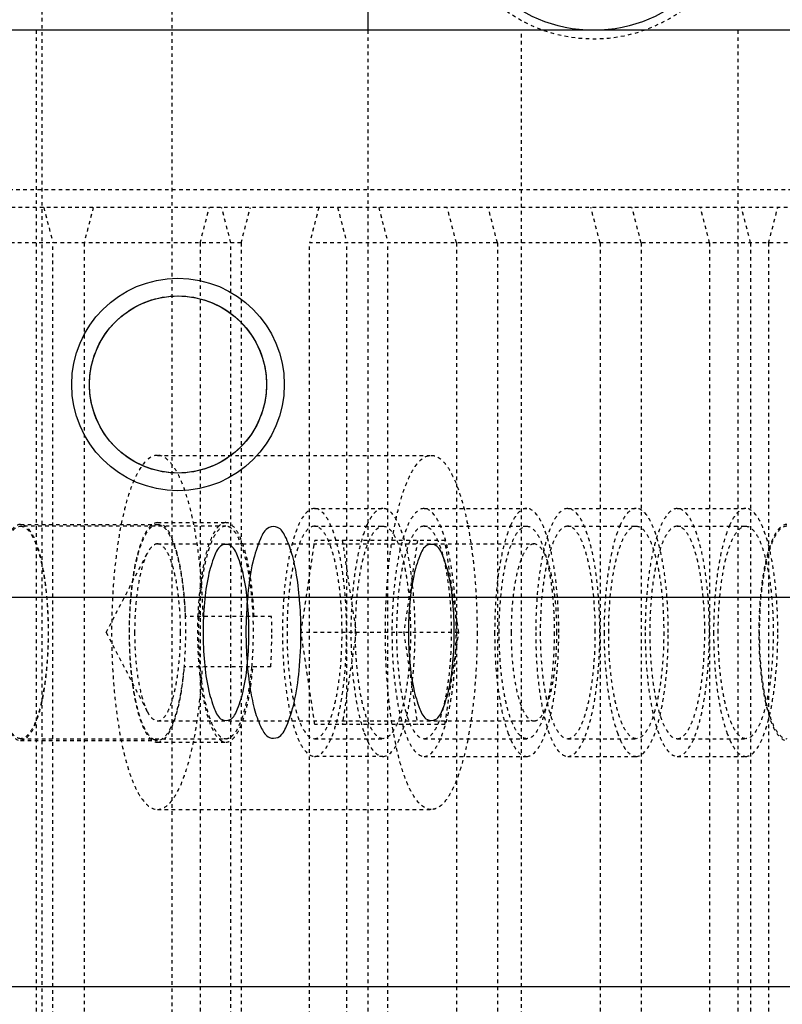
# Model space of a CAD drawing. Header units: millimetres. Extents: x -24622 to 2314, y -1603 to 2287.
# Tile 181 of 236: x 184 to 205, y 1438 to 1466. Entities that reach past the tile are written whole.
import ezdxf

# ---------------------------------------------------------------- set-up
doc = ezdxf.new("R2010")
doc.units = ezdxf.units.MM
doc.linetypes.add('HIDDEN', pattern=[0.2, 0.1, -0.1])
doc.layers.add('02___PRT_ALL_AXES', color=7, linetype='Continuous')
doc.layers.add('DEFAULT_2', color=8, linetype='HIDDEN')
doc.dimstyles.new('副本 22', dxfattribs={"dimtxt": 24, "dimasz": 12, "dimexe": 2.1, "dimexo": 2.7, "dimgap": 2, "dimtad": 0, "dimtxsty": 'Standard', "dimblk": 'OPEN30', "dimcen": 0, "dimclrd": 5, "dimclre": 3, "dimclrt": 256, "dimadec": 0, "dimazin": 2, "dimtm": 1e-09, "dimtfac": 0.6, "dimtofl": 0, "dimtmove": 0, "dimatfit": 3, "dimldrblk": 'OPEN30', "dimfxl": 0, "dimtolj": 1, "dimarcsym": 0})

# ---------------------------------------------------------------- blocks, each defined once
blk = doc.blocks.new('_Open30')
at = {"color": 0, "linetype": 'ByBlock', "lineweight": -2}
for p, q in [((-1, 0.2679), (0, 0)), ((0, 0), (-1, -0.2679)), ((0, 0), (-1, 0))]:
    blk.add_line(p, q, dxfattribs=at)
blk = doc.blocks.new('*D135')
at = {"color": 5, "linetype": 'ByBlock', "lineweight": -2}
blk.add_line((551.881, 1431.87), (544.85, 1441.594), dxfattribs=at)
at = {"layer": 'Defpoints', "color": 0, "linetype": 'ByBlock'}
for p in [(186.23, 1937.513), (537.818, 1451.318)]:
    blk.add_point(p, dxfattribs=at)
at = {"color": 5, "linetype": 'ByBlock', "lineweight": -2, "xscale": 12, "yscale": 12, "zscale": 12, "rotation": 125.8722434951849}
blk.add_blockref('_Open30', (537.818, 1451.318), dxfattribs=at)
at = {"linetype": 'ByBlock', "insert": (576.492, 1397.836), "char_height": 24, "attachment_point": 5, "rotation": 305.8722}
blk.add_mtext('\\A1;∅600', dxfattribs=at)

msp = doc.modelspace()

# ---------------------------------------------------------------- linework, layer by layer
at = {"color": 7, "linetype": 'Continuous'}
for p, q in [((193.648, 1468.165), (193.648, 1465.415)), ((213.29, 1465.415), (19.29, 1465.415)), ((-68.976, 1449.415), (281.024, 1449.415)), ((-68.976, 1438.415), (281.024, 1438.415))]:
    msp.add_line(p, q, dxfattribs=at)
for centre, radius in [((200.024, 1469.415), 4), ((188.29, 1455.415), 3), ((188.29, 1455.415), 2.5)]:
    msp.add_circle(centre, radius, dxfattribs=at)
for points, start_tangent, end_tangent in [([(185.79, 1455.415), (185.937, 1456.258), (186.37, 1457.016), (187.037, 1457.578), (187.856, 1457.877), (188.727, 1457.877), (189.546, 1457.577), (190.212, 1457.014), (190.645, 1456.256), (190.79, 1455.415)], (0.003104, 0.999995), (0.002623, -0.999997)), ([(190.79, 1455.415), (190.644, 1454.573), (190.211, 1453.815), (189.544, 1453.253), (188.725, 1452.954), (187.853, 1452.954), (187.035, 1453.254), (186.369, 1453.816), (185.936, 1454.575), (185.79, 1455.415)], (-0.003104, -0.999995), (-0.002623, 0.999997)), ([(191.762, 1448.415), (191.732, 1449.235), (191.639, 1450.033), (191.508, 1450.634), (191.319, 1451.125), (191.102, 1451.382), (190.862, 1451.377), (190.619, 1451.061), (190.404, 1450.403), (190.261, 1449.491), (190.209, 1448.415)], (0, 1), (0, -1)), ([(190.293, 1448.415), (190.255, 1449.258), (190.143, 1450.016), (189.97, 1450.578), (189.758, 1450.877), (189.533, 1450.877), (189.321, 1450.577), (189.148, 1450.014), (189.036, 1449.256), (188.999, 1448.415)], (-0.000803, 1), (-0.000679, -1)), ([(196.088, 1448.415), (196.05, 1449.258), (195.938, 1450.016), (195.766, 1450.578), (195.554, 1450.877), (195.328, 1450.877), (195.116, 1450.577), (194.944, 1450.014), (194.832, 1449.256), (194.794, 1448.415)], (-0.000803, 1), (-0.000679, -1)), ([(188.999, 1448.415), (189.036, 1447.573), (189.149, 1446.815), (189.321, 1446.253), (189.533, 1445.954), (189.759, 1445.954), (189.971, 1446.254), (190.143, 1446.816), (190.255, 1447.575), (190.293, 1448.415)], (0.000803, -1), (0.000679, 1)), ([(190.209, 1448.415), (190.239, 1447.596), (190.332, 1446.798), (190.463, 1446.197), (190.652, 1445.706), (190.869, 1445.449), (191.109, 1445.453), (191.352, 1445.77), (191.567, 1446.428), (191.71, 1447.34), (191.762, 1448.415)], (0, -1), (0, 1)), ([(194.794, 1448.415), (194.832, 1447.573), (194.944, 1446.815), (195.117, 1446.253), (195.329, 1445.954), (195.554, 1445.954), (195.766, 1446.254), (195.939, 1446.816), (196.051, 1447.575), (196.088, 1448.415)], (0.000803, -1), (0.000679, 1))]:
    msp.add_spline(points, degree=3, dxfattribs=dict(at, start_tangent=start_tangent, end_tangent=end_tangent))
at = {"layer": '02___PRT_ALL_AXES', "color": 8, "linetype": 'HIDDEN'}
msp.add_circle((200.024, 1469.415), 4.25, dxfattribs=at)
at = {"layer": 'DEFAULT_2', "color": 8, "linetype": 'HIDDEN'}
for p, q in [((184.451, 1468.165), (184.451, 1400.665)), ((188.125, 1400.665), (188.125, 1468.165)), ((184.29, 1465.415), (184.29, 1403.415)), ((193.648, 1465.415), (193.648, 1403.415)), ((197.99, 1403.415), (197.99, 1465.415)), ((204.09, 1465.415), (204.09, 1403.415)), ((208.024, 1460.915), (176.492, 1460.915)), ((213.29, 1460.415), (177.786, 1460.415)), ((184.5, 1460.415), (184.759, 1459.415)), ((185.9, 1460.415), (185.641, 1459.415)), ((188.915, 1459.415), (189.174, 1460.415)), ((189.782, 1459.415), (189.523, 1460.415)), ((190.074, 1459.415), (190.333, 1460.415)), ((192.265, 1460.415), (192.006, 1459.415)), ((192.797, 1460.415), (193.056, 1459.415)), ((193.956, 1460.415), (194.215, 1459.415)), ((196.147, 1459.415), (195.888, 1460.415)), ((197.306, 1459.415), (197.047, 1460.415)), ((200.204, 1459.415), (199.945, 1460.415)), ((201.363, 1459.415), (201.104, 1460.415)), ((203.295, 1459.415), (203.036, 1460.415)), ((204.454, 1459.415), (204.195, 1460.415)), ((204.962, 1459.415), (205.221, 1460.415)), ((190.074, 1459.415), (177.527, 1459.415)), ((184.759, 1409.415), (184.759, 1459.415)), ((185.641, 1459.415), (185.641, 1409.415)), ((188.915, 1459.415), (188.915, 1409.415)), ((189.782, 1409.415), (189.782, 1459.415)), ((190.074, 1459.415), (190.074, 1409.415)), ((213.29, 1459.415), (192.006, 1459.415)), ((192.006, 1409.415), (192.006, 1459.415)), ((193.056, 1409.415), (193.056, 1459.415)), ((194.215, 1409.415), (194.215, 1459.415)), ((196.147, 1459.415), (196.147, 1409.415)), ((197.306, 1459.415), (197.306, 1409.415)), ((200.204, 1459.415), (200.204, 1409.415)), ((201.363, 1459.415), (201.363, 1409.415)), ((203.295, 1459.415), (203.295, 1409.415)), ((204.454, 1459.415), (204.454, 1409.415)), ((204.962, 1459.415), (204.962, 1409.415)), ((187.711, 1453.415), (195.439, 1453.415)), ((192.145, 1451.915), (194.076, 1451.915)), ((195.236, 1451.915), (198.133, 1451.915)), ((199.292, 1451.915), (201.224, 1451.915)), ((202.383, 1451.915), (204.315, 1451.915)), ((183.848, 1451.465), (187.711, 1451.465)), ((187.711, 1451.515), (189.643, 1451.515)), ((189.491, 1451.459), (189.459, 1451.433)), ((193.625, 1451.449), (193.544, 1451.247)), ((197.682, 1451.449), (197.601, 1451.247)), ((200.772, 1451.449), (200.692, 1451.247)), ((203.863, 1451.449), (203.783, 1451.247)), ((189.643, 1451.415), (183.848, 1451.415)), ((192.145, 1451.415), (194.076, 1451.415)), ((195.236, 1451.415), (198.133, 1451.415)), ((199.292, 1451.415), (201.224, 1451.415)), ((202.383, 1451.415), (204.315, 1451.415)), ((187.714, 1450.915), (198.339, 1450.915)), ((191.764, 1448.415), (192.153, 1451.014)), ((195.827, 1451.014), (192.153, 1451.014)), ((192.929, 1451.014), (193.317, 1448.415)), ((195.05, 1451.014), (194.662, 1448.415)), ((196.215, 1448.415), (195.827, 1451.014)), ((186.263, 1448.415), (187.425, 1450.653)), ((190.932, 1448.865), (188.505, 1448.865)), ((186.263, 1448.415), (187.425, 1446.178)), ((196.215, 1448.415), (191.764, 1448.415)), ((192.153, 1445.817), (191.764, 1448.415)), ((193.317, 1448.415), (192.929, 1445.817)), ((194.662, 1448.415), (195.05, 1445.817)), ((195.827, 1445.817), (196.215, 1448.415)), ((190.913, 1447.445), (188.473, 1447.445)), ((187.714, 1445.915), (198.339, 1445.915)), ((195.827, 1445.817), (192.153, 1445.817)), ((183.848, 1445.415), (189.643, 1445.415)), ((183.848, 1445.365), (187.711, 1445.365)), ((192.145, 1445.415), (194.076, 1445.415)), ((193.544, 1445.584), (193.625, 1445.382)), ((195.236, 1445.415), (198.133, 1445.415)), ((197.601, 1445.584), (197.682, 1445.382)), ((199.292, 1445.415), (201.224, 1445.415)), ((200.692, 1445.584), (200.772, 1445.382)), ((202.383, 1445.415), (204.315, 1445.415)), ((203.783, 1445.584), (203.863, 1445.382)), ((187.711, 1445.315), (189.643, 1445.315)), ((194.076, 1444.915), (192.145, 1444.915)), ((195.236, 1444.915), (198.133, 1444.915)), ((199.292, 1444.915), (201.224, 1444.915)), ((202.383, 1444.915), (204.315, 1444.915)), ((187.711, 1443.415), (195.439, 1443.415))]:
    msp.add_line(p, q, dxfattribs=at)
for centre, radius, start, end in [((195.551, 1450.583), 2.112, 154.5941, 155.7944), ((200.585, 1448.414), 11.744, 178.6912, 183.5478), ((200.529, 1448.421), 11.688, 177.7567, 178.7185), ((171.691, 1448.416), 19.246, 359.9988, 1.3385), ((172.011, 1448.41), 18.926, 357.0792, 0.017), ((195.551, 1446.248), 2.112, 204.2056, 205.4059)]:
    msp.add_arc(centre, radius, start, end, dxfattribs=at)
for points, start_tangent, end_tangent in [([(187.712, 1453.415), (187.216, 1453.035), (187.102, 1452.826), (186.993, 1452.574), (186.797, 1451.952), (186.636, 1451.195), (186.516, 1450.331), (186.442, 1449.393), (186.417, 1448.417), (186.442, 1447.442), (186.516, 1446.504), (186.635, 1445.639), (186.796, 1444.881), (186.992, 1444.259), (187.101, 1444.007), (187.216, 1443.797), (187.711, 1443.415)], (-1, 0.000711), (1, -0.00068)), ([(189, 1448.865), (188.871, 1450.636), (188.745, 1451.422), (188.584, 1452.106), (188.394, 1452.664), (188.289, 1452.889), (188.18, 1453.076), (187.712, 1453.415)], (-0.023382, 0.999727), (-1, 0.000711)), ([(194.145, 1448.415), (194.169, 1449.39), (194.243, 1450.329), (194.363, 1451.193), (194.524, 1451.951), (194.72, 1452.573), (194.829, 1452.825), (194.943, 1453.035), (195.439, 1453.415)], (0, 1), (1, 0)), ([(195.439, 1453.415), (195.587, 1453.382), (195.734, 1453.283), (195.877, 1453.12), (196.014, 1452.894), (196.263, 1452.269), (196.469, 1451.44)], (1, 0), (0.193018, -0.981195)), ([(192.145, 1451.915), (191.798, 1451.649), (191.641, 1451.326), (191.504, 1450.89), (191.391, 1450.36), (191.308, 1449.755), (191.239, 1448.415), (191.308, 1447.076), (191.391, 1446.471), (191.504, 1445.941), (191.641, 1445.505), (191.798, 1445.182), (192.145, 1444.915)], (-1, 0), (1, 0)), ([(192.145, 1444.915), (192.491, 1445.182), (192.648, 1445.505), (192.785, 1445.941), (192.898, 1446.471), (192.982, 1447.076), (193.051, 1448.415), (192.982, 1449.755), (192.898, 1450.36), (192.785, 1450.89), (192.648, 1451.326), (192.491, 1451.649), (192.145, 1451.915)], (1, 0), (-1, 0)), ([(194.076, 1451.915), (193.853, 1451.807), (193.745, 1451.673), (193.643, 1451.489)], (-1, 0), (-0.42918, -0.903219)), ([(194.076, 1444.915), (194.423, 1445.182), (194.58, 1445.505), (194.717, 1445.941), (194.83, 1446.471), (194.913, 1447.076), (194.982, 1448.415), (194.913, 1449.755), (194.83, 1450.36), (194.717, 1450.89), (194.58, 1451.326), (194.423, 1451.649), (194.076, 1451.915)], (1, 0), (-1, 0)), ([(195.236, 1451.915), (194.889, 1451.649), (194.732, 1451.326), (194.595, 1450.89), (194.482, 1450.36), (194.399, 1449.755), (194.33, 1448.415)], (-1, 0), (0, -1)), ([(196.141, 1448.415), (196.073, 1449.755), (195.989, 1450.36), (195.876, 1450.89), (195.739, 1451.326), (195.582, 1451.649), (195.236, 1451.915)], (0, 1), (-1, 0)), ([(198.133, 1451.915), (197.9, 1451.797), (197.788, 1451.65), (197.682, 1451.449)], (-1, 0), (-0.410275, -0.911962)), ([(199.039, 1448.415), (198.97, 1449.755), (198.887, 1450.36), (198.774, 1450.89), (198.637, 1451.326), (198.48, 1451.649), (198.133, 1451.915)], (0, 1), (-1, 0)), ([(199.292, 1451.915), (198.946, 1451.649), (198.789, 1451.326), (198.652, 1450.89), (198.539, 1450.36), (198.456, 1449.755), (198.387, 1448.415)], (-1, 0), (0, -1)), ([(200.198, 1448.415), (200.129, 1449.755), (200.046, 1450.36), (199.933, 1450.89), (199.796, 1451.326), (199.639, 1451.649), (199.292, 1451.915)], (0, 1), (-1, 0)), ([(201.224, 1451.915), (200.99, 1451.797), (200.879, 1451.65), (200.772, 1451.449)], (-1, 0), (-0.410275, -0.911962)), ([(202.13, 1448.415), (202.061, 1449.755), (201.978, 1450.36), (201.865, 1450.89), (201.728, 1451.326), (201.571, 1451.649), (201.224, 1451.915)], (0, 1), (-1, 0)), ([(202.383, 1451.915), (202.037, 1451.649), (201.88, 1451.326), (201.743, 1450.89), (201.63, 1450.36), (201.547, 1449.755), (201.478, 1448.415)], (-1, 0), (0, -1)), ([(203.289, 1448.415), (203.22, 1449.755), (203.137, 1450.36), (203.024, 1450.89), (202.887, 1451.326), (202.73, 1451.649), (202.383, 1451.915)], (0, 1), (-1, 0)), ([(204.315, 1451.915), (204.081, 1451.797), (203.97, 1451.65), (203.863, 1451.449)], (-1, 0), (-0.410275, -0.911962)), ([(205.221, 1448.415), (205.152, 1449.755), (205.069, 1450.36), (204.956, 1450.89), (204.819, 1451.326), (204.662, 1451.649), (204.315, 1451.915)], (0, 1), (-1, 0)), ([(183.848, 1451.465), (183.545, 1451.233), (183.409, 1450.951), (183.289, 1450.572), (183.191, 1450.11), (183.118, 1449.583), (183.058, 1448.415), (183.118, 1447.248), (183.191, 1446.721), (183.289, 1446.259), (183.409, 1445.879), (183.545, 1445.598), (183.848, 1445.365)], (-1, 0), (1, 0)), ([(183.848, 1445.365), (184.15, 1445.598), (184.286, 1445.879), (184.406, 1446.259), (184.504, 1446.721), (184.577, 1447.248), (184.637, 1448.415), (184.577, 1449.583), (184.504, 1450.11), (184.406, 1450.572), (184.286, 1450.951), (184.15, 1451.233), (183.848, 1451.465)], (1, 0), (-1, 0)), ([(187.711, 1451.515), (187.404, 1451.28), (187.266, 1450.993), (187.144, 1450.608), (187.044, 1450.138), (186.97, 1449.603), (186.909, 1448.417), (186.97, 1447.23), (187.044, 1446.694), (187.144, 1446.224), (187.265, 1445.839), (187.404, 1445.552), (187.711, 1445.315)], (-1, 0.000477), (1, -0.000987)), ([(187.628, 1445.382), (187.487, 1445.492), (187.352, 1445.699), (187.124, 1446.376), (186.974, 1447.323), (186.922, 1448.415), (186.974, 1449.508), (187.124, 1450.455), (187.352, 1451.132), (187.486, 1451.339), (187.628, 1451.448)], (-0.925055, 0.379834), (0.924957, 0.380071)), ([(187.628, 1451.448), (187.711, 1451.465)], (0.924957, 0.380071), (1, 0)), ([(188.505, 1448.865), (188.415, 1449.907), (188.236, 1450.761), (188.12, 1451.083), (187.991, 1451.321), (187.711, 1451.515)], (-0.037945, 0.99928), (-1, 0.000477)), ([(187.711, 1451.465), (188.013, 1451.233), (188.15, 1450.951), (188.269, 1450.572), (188.368, 1450.11), (188.441, 1449.583), (188.501, 1448.415), (188.441, 1447.248), (188.368, 1446.721), (188.269, 1446.259), (188.15, 1445.879), (188.013, 1445.598), (187.711, 1445.365)], (1, 0), (-1, 0)), ([(189.643, 1451.515), (189.605, 1451.512), (189.491, 1451.459)], (-1, 0.000477), (-0.800608, -0.599189)), ([(190.437, 1448.865), (190.347, 1449.907), (190.168, 1450.761), (190.052, 1451.083), (189.923, 1451.321), (189.643, 1451.515)], (-0.037945, 0.99928), (-1, 0.000477)), ([(196.469, 1451.44), (196.665, 1450.011), (196.733, 1448.415)], (0.193018, -0.981195), (0, -1)), ([(205.474, 1451.465), (205.172, 1451.233), (205.036, 1450.951), (204.916, 1450.572), (204.818, 1450.11), (204.745, 1449.583), (204.685, 1448.415), (204.745, 1447.248), (204.818, 1446.721), (204.916, 1446.259), (205.036, 1445.879), (205.172, 1445.598), (205.474, 1445.365)], (-1, 0), (1, 0)), ([(183.848, 1445.415), (183.55, 1445.644), (183.416, 1445.921), (183.299, 1446.294), (183.202, 1446.749), (183.13, 1447.267), (183.071, 1448.415), (183.13, 1449.563), (183.202, 1450.082), (183.299, 1450.537), (183.416, 1450.91), (183.55, 1451.187), (183.848, 1451.415)], (-1, 0), (1, 0)), ([(183.848, 1451.415), (184.145, 1451.187), (184.279, 1450.91), (184.397, 1450.537), (184.493, 1450.082), (184.565, 1449.563), (184.624, 1448.415), (184.565, 1447.267), (184.493, 1446.749), (184.397, 1446.294), (184.279, 1445.921), (184.145, 1445.644), (183.848, 1445.415)], (1, 0), (-1, 0)), ([(189.459, 1451.433), (189.238, 1451.092), (189.053, 1450.516), (188.92, 1449.756), (188.85, 1448.879)], (-0.738857, -0.673862), (-0.03916, -0.999233)), ([(189.643, 1451.415), (189.346, 1451.187), (189.212, 1450.91), (189.094, 1450.537), (188.998, 1450.082), (188.926, 1449.563), (188.867, 1448.415), (188.926, 1447.267), (188.998, 1446.749), (189.094, 1446.294), (189.212, 1445.921), (189.346, 1445.644), (189.643, 1445.415)], (-1, 0), (1, 0)), ([(189.783, 1451.366), (189.749, 1451.387), (189.643, 1451.415)], (-0.815493, 0.578768), (-1, 0)), ([(190.411, 1448.871), (190.338, 1449.751), (190.2, 1450.505), (190.009, 1451.061), (189.9, 1451.247), (189.783, 1451.366)], (-0.039743, 0.99921), (-0.815493, 0.578768)), ([(192.145, 1451.415), (191.848, 1451.187), (191.713, 1450.91), (191.596, 1450.537), (191.499, 1450.082), (191.427, 1449.564), (191.368, 1448.415)], (-1, 0), (0, -1)), ([(192.921, 1448.415), (192.862, 1449.564), (192.79, 1450.082), (192.694, 1450.537), (192.576, 1450.91), (192.442, 1451.187), (192.145, 1451.415)], (0, 1), (-1, 0)), ([(193.544, 1451.247), (193.388, 1450.688), (193.269, 1450.004), (193.171, 1448.415), (193.269, 1446.827), (193.388, 1446.142), (193.544, 1445.584)], (-0.33547, -0.942051), (0.33547, -0.942051)), ([(193.3, 1448.415), (193.359, 1449.564), (193.431, 1450.082), (193.527, 1450.537), (193.645, 1450.91), (193.779, 1451.187), (194.076, 1451.415)], (0, 1), (1, 0)), ([(194.076, 1451.415), (194.374, 1451.187), (194.508, 1450.91), (194.626, 1450.537), (194.722, 1450.082), (194.794, 1449.564), (194.853, 1448.415)], (1, 0), (0, -1)), ([(195.236, 1451.415), (194.938, 1451.187), (194.804, 1450.91), (194.687, 1450.537), (194.59, 1450.082), (194.518, 1449.564), (194.459, 1448.415)], (-1, 0), (0, -1)), ([(196.012, 1448.415), (195.953, 1449.564), (195.881, 1450.082), (195.785, 1450.537), (195.667, 1450.91), (195.533, 1451.187), (195.236, 1451.415)], (0, 1), (-1, 0)), ([(197.601, 1451.247), (197.445, 1450.688), (197.326, 1450.005), (197.228, 1448.415)], (-0.335538, -0.942027), (0, -1)), ([(197.357, 1448.415), (197.416, 1449.564), (197.488, 1450.082), (197.584, 1450.537), (197.702, 1450.91), (197.836, 1451.187), (198.133, 1451.415)], (0, 1), (1, 0)), ([(198.133, 1451.415), (198.431, 1451.187), (198.565, 1450.91), (198.682, 1450.537), (198.779, 1450.082), (198.851, 1449.564), (198.91, 1448.415)], (1, 0), (0, -1)), ([(199.292, 1451.415), (198.995, 1451.187), (198.861, 1450.91), (198.743, 1450.537), (198.647, 1450.082), (198.575, 1449.564), (198.516, 1448.415)], (-1, 0), (0, -1)), ([(200.069, 1448.415), (200.01, 1449.564), (199.938, 1450.082), (199.842, 1450.537), (199.724, 1450.91), (199.59, 1451.187), (199.292, 1451.415)], (0, 1), (-1, 0)), ([(200.692, 1451.247), (200.536, 1450.688), (200.417, 1450.005), (200.318, 1448.415)], (-0.335538, -0.942027), (0, -1)), ([(200.448, 1448.415), (200.507, 1449.564), (200.579, 1450.082), (200.675, 1450.537), (200.793, 1450.91), (200.927, 1451.187), (201.224, 1451.415)], (0, 1), (1, 0)), ([(201.224, 1451.415), (201.521, 1451.187), (201.656, 1450.91), (201.773, 1450.537), (201.87, 1450.082), (201.942, 1449.564), (202.001, 1448.415)], (1, 0), (0, -1)), ([(202.383, 1451.415), (202.086, 1451.187), (201.952, 1450.91), (201.834, 1450.537), (201.738, 1450.082), (201.666, 1449.564), (201.607, 1448.415)], (-1, 0), (0, -1)), ([(203.16, 1448.415), (203.101, 1449.564), (203.029, 1450.082), (202.932, 1450.537), (202.815, 1450.91), (202.681, 1451.187), (202.383, 1451.415)], (0, 1), (-1, 0)), ([(203.783, 1451.247), (203.626, 1450.688), (203.508, 1450.005), (203.409, 1448.415)], (-0.335538, -0.942027), (0, -1)), ([(203.539, 1448.415), (203.598, 1449.564), (203.67, 1450.082), (203.766, 1450.537), (203.884, 1450.91), (204.018, 1451.187), (204.315, 1451.415)], (0, 1), (1, 0)), ([(204.315, 1451.415), (204.612, 1451.187), (204.747, 1450.91), (204.864, 1450.537), (204.961, 1450.082), (205.033, 1449.564), (205.092, 1448.415)], (1, 0), (0, -1)), ([(205.474, 1451.415), (205.177, 1451.187), (205.043, 1450.91), (204.925, 1450.537), (204.829, 1450.082), (204.757, 1449.564), (204.698, 1448.415)], (-1, 0), (0, -1)), ([(187.715, 1450.915), (187.641, 1450.899), (187.53, 1450.813), (187.426, 1450.654)], (-0.999958, 0.009178), (-0.461894, -0.886935)), ([(188.361, 1448.415), (188.312, 1449.371), (188.252, 1449.802), (188.172, 1450.181), (188.074, 1450.492), (187.963, 1450.723), (187.715, 1450.915)], (0, 1), (-0.999958, 0.009178)), ([(198.339, 1450.915), (198.091, 1450.725), (197.98, 1450.494), (197.881, 1450.183), (197.801, 1449.804), (197.741, 1449.372), (197.692, 1448.415)], (-1, 0), (0, -1)), ([(198.986, 1448.415), (198.937, 1449.372), (198.877, 1449.804), (198.797, 1450.183), (198.698, 1450.494), (198.587, 1450.725), (198.339, 1450.915)], (0, 1), (-1, 0)), ([(187.426, 1450.654), (187.278, 1450.264), (187.164, 1449.733), (187.067, 1448.415)], (-0.461894, -0.886935), (0, -1)), ([(190.378, 1447.443), (190.403, 1447.792), (190.411, 1448.871)], (0.08835, 0.99609), (-0.039743, 0.99921)), ([(187.067, 1448.415), (187.164, 1447.1), (187.278, 1446.568), (187.425, 1446.178)], (0, -1), (0.460782, -0.887514)), ([(187.712, 1445.916), (187.96, 1446.104), (188.072, 1446.334), (188.171, 1446.645), (188.251, 1447.024), (188.311, 1447.457), (188.361, 1448.415)], (0.999958, -0.009178), (0, 1)), ([(191.368, 1448.415), (191.427, 1447.267), (191.499, 1446.749), (191.596, 1446.294), (191.713, 1445.921), (191.848, 1445.644), (192.145, 1445.415)], (0, -1), (1, 0)), ([(192.145, 1445.415), (192.442, 1445.644), (192.576, 1445.921), (192.694, 1446.294), (192.79, 1446.749), (192.862, 1447.267), (192.921, 1448.415)], (1, 0), (0, 1)), ([(194.076, 1445.415), (193.779, 1445.644), (193.645, 1445.921), (193.527, 1446.294), (193.431, 1446.749), (193.359, 1447.267), (193.3, 1448.415)], (-1, 0), (0, 1)), ([(194.853, 1448.415), (194.794, 1447.267), (194.722, 1446.749), (194.626, 1446.294), (194.508, 1445.921), (194.374, 1445.644), (194.076, 1445.415)], (0, -1), (-1, 0)), ([(195.439, 1443.416), (194.943, 1443.796), (194.829, 1444.006), (194.72, 1444.258), (194.524, 1444.88), (194.363, 1445.638), (194.243, 1446.502), (194.169, 1447.441), (194.145, 1448.415)], (-1, 0), (0, 1)), ([(194.33, 1448.415), (194.399, 1447.076), (194.482, 1446.471), (194.595, 1445.941), (194.732, 1445.505), (194.889, 1445.182), (195.236, 1444.915)], (0, -1), (1, 0)), ([(194.459, 1448.415), (194.518, 1447.267), (194.59, 1446.749), (194.687, 1446.294), (194.804, 1445.921), (194.938, 1445.644), (195.236, 1445.415)], (0, -1), (1, 0)), ([(195.236, 1445.415), (195.533, 1445.644), (195.667, 1445.921), (195.785, 1446.294), (195.881, 1446.749), (195.953, 1447.267), (196.012, 1448.415)], (1, 0), (0, 1)), ([(195.236, 1444.915), (195.582, 1445.182), (195.739, 1445.505), (195.876, 1445.941), (195.989, 1446.471), (196.073, 1447.076), (196.141, 1448.415)], (1, 0), (0, 1)), ([(196.733, 1448.415), (196.665, 1446.819), (196.469, 1445.391)], (0, -1), (-0.193016, -0.981196)), ([(197.228, 1448.415), (197.326, 1446.826), (197.445, 1446.142), (197.601, 1445.584)], (0, -1), (0.335538, -0.942027)), ([(198.133, 1445.415), (197.836, 1445.644), (197.702, 1445.921), (197.584, 1446.294), (197.488, 1446.749), (197.416, 1447.267), (197.357, 1448.415)], (-1, 0), (0, 1)), ([(197.692, 1448.415), (197.741, 1447.459), (197.801, 1447.026), (197.881, 1446.648), (197.98, 1446.337), (198.091, 1446.106), (198.339, 1445.916)], (0, -1), (1, 0)), ([(198.133, 1444.915), (198.48, 1445.182), (198.637, 1445.505), (198.774, 1445.941), (198.887, 1446.471), (198.97, 1447.076), (199.039, 1448.415)], (1, 0), (0, 1)), ([(198.91, 1448.415), (198.851, 1447.267), (198.779, 1446.749), (198.682, 1446.294), (198.565, 1445.921), (198.431, 1445.644), (198.133, 1445.415)], (0, -1), (-1, 0)), ([(198.339, 1445.916), (198.587, 1446.106), (198.698, 1446.337), (198.797, 1446.648), (198.877, 1447.026), (198.937, 1447.459), (198.986, 1448.415)], (1, 0), (0, 1)), ([(198.387, 1448.415), (198.456, 1447.076), (198.539, 1446.471), (198.652, 1445.941), (198.789, 1445.505), (198.946, 1445.182), (199.292, 1444.915)], (0, -1), (1, 0)), ([(198.516, 1448.415), (198.575, 1447.267), (198.647, 1446.749), (198.743, 1446.294), (198.861, 1445.921), (198.995, 1445.644), (199.292, 1445.415)], (0, -1), (1, 0)), ([(199.292, 1445.415), (199.59, 1445.644), (199.724, 1445.921), (199.842, 1446.294), (199.938, 1446.749), (200.01, 1447.267), (200.069, 1448.415)], (1, 0), (0, 1)), ([(199.292, 1444.915), (199.639, 1445.182), (199.796, 1445.505), (199.933, 1445.941), (200.046, 1446.471), (200.129, 1447.076), (200.198, 1448.415)], (1, 0), (0, 1)), ([(200.318, 1448.415), (200.417, 1446.826), (200.536, 1446.142), (200.692, 1445.584)], (0, -1), (0.335538, -0.942027)), ([(201.224, 1445.415), (200.927, 1445.644), (200.793, 1445.921), (200.675, 1446.294), (200.579, 1446.749), (200.507, 1447.267), (200.448, 1448.415)], (-1, 0), (0, 1)), ([(201.224, 1444.915), (201.571, 1445.182), (201.728, 1445.505), (201.865, 1445.941), (201.978, 1446.471), (202.061, 1447.076), (202.13, 1448.415)], (1, 0), (0, 1)), ([(202.001, 1448.415), (201.942, 1447.267), (201.87, 1446.749), (201.773, 1446.294), (201.656, 1445.921), (201.521, 1445.644), (201.224, 1445.415)], (0, -1), (-1, 0)), ([(201.478, 1448.415), (201.547, 1447.076), (201.63, 1446.471), (201.743, 1445.941), (201.88, 1445.505), (202.037, 1445.182), (202.383, 1444.915)], (0, -1), (1, 0)), ([(201.607, 1448.415), (201.666, 1447.267), (201.738, 1446.749), (201.834, 1446.294), (201.952, 1445.921), (202.086, 1445.644), (202.383, 1445.415)], (0, -1), (1, 0)), ([(202.383, 1445.415), (202.681, 1445.644), (202.815, 1445.921), (202.932, 1446.294), (203.029, 1446.749), (203.101, 1447.267), (203.16, 1448.415)], (1, 0), (0, 1)), ([(202.383, 1444.915), (202.73, 1445.182), (202.887, 1445.505), (203.024, 1445.941), (203.137, 1446.471), (203.22, 1447.076), (203.289, 1448.415)], (1, 0), (0, 1)), ([(203.409, 1448.415), (203.508, 1446.826), (203.626, 1446.142), (203.783, 1445.584)], (0, -1), (0.335538, -0.942027)), ([(204.315, 1445.415), (204.018, 1445.644), (203.884, 1445.921), (203.766, 1446.294), (203.67, 1446.749), (203.598, 1447.267), (203.539, 1448.415)], (-1, 0), (0, 1)), ([(204.315, 1444.915), (204.662, 1445.182), (204.819, 1445.505), (204.956, 1445.941), (205.069, 1446.471), (205.152, 1447.076), (205.221, 1448.415)], (1, 0), (0, 1)), ([(205.092, 1448.415), (205.033, 1447.267), (204.961, 1446.749), (204.864, 1446.294), (204.747, 1445.921), (204.612, 1445.644), (204.315, 1445.415)], (0, -1), (-1, 0)), ([(204.698, 1448.415), (204.757, 1447.267), (204.829, 1446.749), (204.925, 1446.294), (205.043, 1445.921), (205.177, 1445.644), (205.474, 1445.415)], (0, -1), (1, 0)), ([(188.863, 1447.688), (188.947, 1446.872), (189.087, 1446.181), (189.271, 1445.668), (189.486, 1445.376)], (0.062395, -0.998052), (0.790733, -0.612161)), ([(187.711, 1445.315), (187.958, 1445.466), (188.074, 1445.651), (188.181, 1445.903), (188.277, 1446.217), (188.359, 1446.585), (188.473, 1447.445)], (1, -0.000987), (0.084959, 0.996384)), ([(187.711, 1443.415), (187.932, 1443.489), (188.147, 1443.708), (188.349, 1444.065), (188.533, 1444.552), (188.692, 1445.152), (188.822, 1445.848), (188.981, 1447.445)], (1, -0.00068), (0.051116, 0.998693)), ([(189.643, 1445.315), (189.89, 1445.466), (190.006, 1445.651), (190.113, 1445.903), (190.209, 1446.217), (190.291, 1446.585), (190.405, 1447.445)], (1, -0.000987), (0.084959, 0.996384)), ([(189.783, 1445.465), (189.979, 1445.71), (190.15, 1446.143), (190.286, 1446.735), (190.378, 1447.443)], (0.815489, 0.578772), (0.08835, 0.99609)), ([(187.425, 1446.178), (187.494, 1446.065), (187.712, 1445.916)], (0.460782, -0.887514), (0.999958, -0.009178)), ([(187.711, 1445.365), (187.628, 1445.382)], (-1, 0), (-0.925055, 0.379834)), ([(189.486, 1445.376), (189.524, 1445.35), (189.643, 1445.315)], (0.790733, -0.612161), (1, -0.000987)), ([(189.643, 1445.415), (189.678, 1445.419), (189.783, 1445.465)], (1, 0), (0.815489, 0.578772)), ([(193.643, 1445.342), (193.745, 1445.157), (193.853, 1445.024), (194.076, 1444.915)], (0.42918, -0.903219), (1, 0)), ([(196.469, 1445.391), (196.263, 1444.562), (196.014, 1443.936), (195.877, 1443.711), (195.734, 1443.547), (195.587, 1443.449), (195.439, 1443.416)], (-0.193016, -0.981196), (-1, 0)), ([(197.682, 1445.382), (197.788, 1445.181), (197.9, 1445.034), (198.133, 1444.915)], (0.410275, -0.911962), (1, 0)), ([(200.772, 1445.382), (200.879, 1445.181), (200.99, 1445.034), (201.224, 1444.915)], (0.410275, -0.911962), (1, 0)), ([(203.863, 1445.382), (203.97, 1445.181), (204.081, 1445.034), (204.315, 1444.915)], (0.410275, -0.911962), (1, 0))]:
    msp.add_spline(points, degree=3, dxfattribs=dict(at, start_tangent=start_tangent, end_tangent=end_tangent))

# ---------------------------------------------------------------- dimensions: what is measured, and where the dimension line sits
at = {"color": 5, "linetype": 'ByBlock'}
dim = msp.add_diameter_dim_2p(p1=(186.23, 1937.513), p2=(537.818, 1451.318), dimstyle='副本 22', dxfattribs=at)
dim.commit()
dim.dimension.update_dxf_attribs({"geometry": '*D135', "text_midpoint": (576.492, 1397.836)})

doc.saveas('drawing.dxf')
